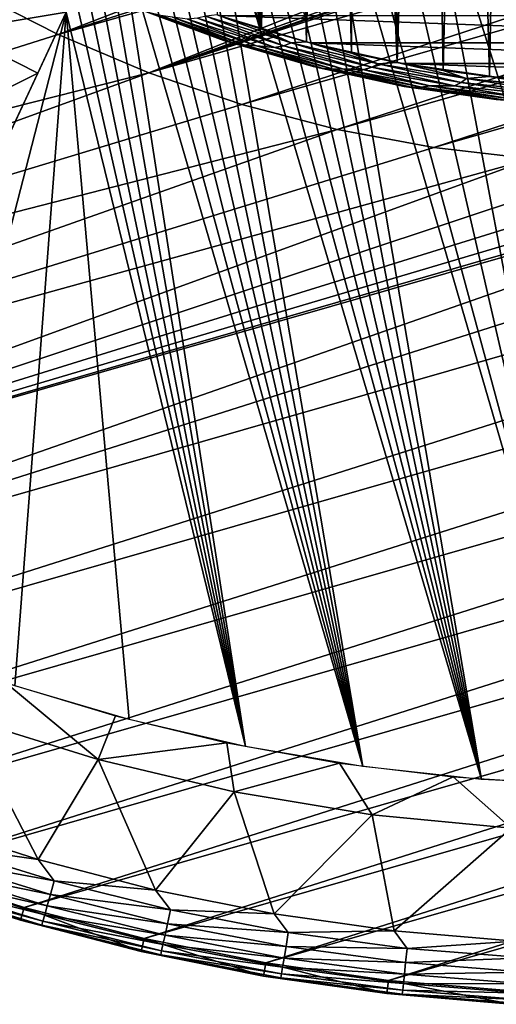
# Model space of a CAD drawing. Header units: millimetres. Extents: x -50 to 50, y -50 to 50.
# Tile 16 of 77: x -13.9 to -3.2, y -49.9 to -27.8. Entities that reach past the tile are written whole.
import ezdxf

# ---------------------------------------------------------------- set-up
doc = ezdxf.new("R2010")
doc.units = ezdxf.units.MM
doc.header["$LTSCALE"] = 65.185185
for name, color, linetype in [('1', 7, 'CONTINUOUS'), ('2', 7, 'CONTINUOUS'), ('27', 7, 'CONTINUOUS'), ('37', 7, 'CONTINUOUS'), ('39', 7, 'CONTINUOUS'), ('40', 7, 'CONTINUOUS'), ('42', 7, 'CONTINUOUS'), ('44', 7, 'CONTINUOUS'), ('46', 7, 'CONTINUOUS'), ('47', 7, 'CONTINUOUS'), ('63', 7, 'CONTINUOUS'), ('68', 7, 'CONTINUOUS')]:
    doc.layers.add(name, color=color, linetype=linetype)

msp = doc.modelspace()

# ---------------------------------------------------------------- linework, layer by layer
at = {"layer": '1', "color": 7, "linetype": 'CONTINUOUS'}
for points in [[(7.398, -28.299), (-9.444, -27.683), (9.444, -27.683), (7.398, -28.299)], [(-7.398, -28.299), (-9.444, -27.683), (7.398, -28.299), (-7.398, -28.299)], [(5.313, -28.763), (-7.398, -28.299), (7.398, -28.299), (5.313, -28.763)], [(-5.313, -28.763), (-7.398, -28.299), (5.313, -28.763), (-5.313, -28.763)], [(3.199, -29.075), (-5.313, -28.763), (5.313, -28.763), (3.199, -29.075)], [(-3.199, -29.075), (-5.313, -28.763), (3.199, -29.075), (-3.199, -29.075)]]:
    msp.add_3dface(points, dxfattribs=at)
at = {"layer": '2', "color": 7, "linetype": 'CONTINUOUS'}
for points in [[(-8.483, -27.993, 4.3), (-8.774, -2.003, 4.3), (-8.849, -23.178, 4.3), (-8.483, -27.993, 4.3)], [(-8.495, -2.972, 4.3), (-8.774, -2.003, 4.3), (-8.483, -27.993, 4.3), (-8.495, -2.972, 4.3)], [(-8.109, -3.905, 4.3), (-8.495, -2.972, 4.3), (-8.483, -27.993, 4.3), (-8.109, -3.905, 4.3)], [(-7.474, -28.279, 4.3), (-8.109, -3.905, 4.3), (-8.483, -27.993, 4.3), (-7.474, -28.279, 4.3)], [(-7.621, -4.788, 4.3), (-8.109, -3.905, 4.3), (-7.474, -28.279, 4.3), (-7.621, -4.788, 4.3)], [(-7.036, -5.611, 4.3), (-7.621, -4.788, 4.3), (-7.474, -28.279, 4.3), (-7.036, -5.611, 4.3)], [(-6.456, -28.529, 4.3), (-7.036, -5.611, 4.3), (-7.474, -28.279, 4.3), (-6.456, -28.529, 4.3)], [(-6.364, -6.364, 4.3), (-7.036, -5.611, 4.3), (-6.456, -28.529, 4.3), (-6.364, -6.364, 4.3)], [(-5.429, -28.742, 4.3), (-6.364, -6.364, 4.3), (-6.456, -28.529, 4.3), (-5.429, -28.742, 4.3)], [(-5.611, -7.036, 4.3), (-6.364, -6.364, 4.3), (-5.429, -28.742, 4.3), (-5.611, -7.036, 4.3)], [(-4.788, -7.621, 4.3), (-5.611, -7.036, 4.3), (-5.429, -28.742, 4.3), (-4.788, -7.621, 4.3)], [(-4.396, -28.918, 4.3), (-4.788, -7.621, 4.3), (-5.429, -28.742, 4.3), (-4.396, -28.918, 4.3)], [(-3.905, -8.109, 4.3), (-4.788, -7.621, 4.3), (-4.396, -28.918, 4.3), (-3.905, -8.109, 4.3)], [(-3.357, -29.057, 4.3), (-3.905, -8.109, 4.3), (-4.396, -28.918, 4.3), (-3.357, -29.057, 4.3)], [(-2.972, -8.495, 4.3), (-3.905, -8.109, 4.3), (-3.357, -29.057, 4.3), (-2.972, -8.495, 4.3)], [(-2.313, -29.158, 4.3), (-2.972, -8.495, 4.3), (-3.357, -29.057, 4.3), (-2.313, -29.158, 4.3)], [(-8.885, -23.714, 4.3), (-8.483, -27.993, 4.3), (-8.849, -23.178, 4.3), (-8.885, -23.714, 4.3)], [(-8.993, -24.241, 4.3), (-8.483, -27.993, 4.3), (-8.885, -23.714, 4.3), (-8.993, -24.241, 4.3)], [(-9.17, -24.748, 4.3), (-8.483, -27.993, 4.3), (-8.993, -24.241, 4.3), (-9.17, -24.748, 4.3)], [(-9.414, -25.227, 4.3), (-8.483, -27.993, 4.3), (-9.17, -24.748, 4.3), (-9.414, -25.227, 4.3)], [(-9.48, -27.671, 4.3), (-8.483, -27.993, 4.3), (-9.414, -25.227, 4.3), (-9.48, -27.671, 4.3)]]:
    msp.add_3dface(points, dxfattribs=at)
at = {"layer": '27', "color": 7, "linetype": 'CONTINUOUS'}
for points in [[(-9.331, -28.249, 3.8), (-11.023, -27.619, 3.911), (-11.294, -27.523, 3.8), (-9.331, -28.249, 3.8)], [(-9.082, -28.317, 3.911), (-10.75, -27.687, 4.017), (-11.023, -27.619, 3.911), (-9.082, -28.317, 3.911)], [(-9.082, -28.317, 3.911), (-11.023, -27.619, 3.911), (-9.331, -28.249, 3.8), (-9.082, -28.317, 3.911)], [(-8.833, -28.356, 4.017), (-10.75, -27.687, 4.017), (-9.082, -28.317, 3.911), (-8.833, -28.356, 4.017)], [(-8.833, -28.356, 4.017), (-10.487, -27.724, 4.112), (-10.75, -27.687, 4.017), (-8.833, -28.356, 4.017)], [(-8.594, -28.368, 4.112), (-10.146, -27.766, 4.191), (-10.487, -27.724, 4.112), (-8.594, -28.368, 4.112)], [(-8.594, -28.368, 4.112), (-10.487, -27.724, 4.112), (-8.833, -28.356, 4.017), (-8.594, -28.368, 4.112)], [(-8.181, -28.407, 4.191), (-9.926, -27.744, 4.251), (-10.146, -27.766, 4.191), (-8.181, -28.407, 4.191)], [(-8.181, -28.407, 4.191), (-10.146, -27.766, 4.191), (-8.594, -28.368, 4.112), (-8.181, -28.407, 4.191)], [(-7.984, -28.364, 4.251), (-9.735, -27.7, 4.288), (-9.926, -27.744, 4.251), (-7.984, -28.364, 4.251)], [(-7.984, -28.364, 4.251), (-9.926, -27.744, 4.251), (-8.181, -28.407, 4.191), (-7.984, -28.364, 4.251)], [(-7.814, -28.302, 4.288), (-9.48, -27.671, 4.3), (-9.735, -27.7, 4.288), (-7.814, -28.302, 4.288)], [(-7.814, -28.302, 4.288), (-9.735, -27.7, 4.288), (-7.984, -28.364, 4.251), (-7.814, -28.302, 4.288)], [(-8.483, -27.993, 4.3), (-9.48, -27.671, 4.3), (-7.814, -28.302, 4.288), (-8.483, -27.993, 4.3)], [(-7.474, -28.279, 4.3), (-8.483, -27.993, 4.3), (-7.814, -28.302, 4.288), (-7.474, -28.279, 4.3)], [(-7.321, -28.835, 3.8), (-9.082, -28.317, 3.911), (-9.331, -28.249, 3.8), (-7.321, -28.835, 3.8)], [(-7.097, -28.878, 3.911), (-8.833, -28.356, 4.017), (-9.082, -28.317, 3.911), (-7.097, -28.878, 3.911)], [(-7.097, -28.878, 3.911), (-9.082, -28.317, 3.911), (-7.321, -28.835, 3.8), (-7.097, -28.878, 3.911)], [(-6.004, -28.848, 4.251), (-7.814, -28.302, 4.288), (-7.984, -28.364, 4.251), (-6.004, -28.848, 4.251)], [(-5.856, -28.771, 4.288), (-7.474, -28.279, 4.3), (-7.814, -28.302, 4.288), (-5.856, -28.771, 4.288)], [(-5.856, -28.771, 4.288), (-7.814, -28.302, 4.288), (-6.004, -28.848, 4.251), (-5.856, -28.771, 4.288)], [(-6.456, -28.529, 4.3), (-7.474, -28.279, 4.3), (-5.856, -28.771, 4.288), (-6.456, -28.529, 4.3)], [(-6.875, -28.894, 4.017), (-8.833, -28.356, 4.017), (-7.097, -28.878, 3.911), (-6.875, -28.894, 4.017)], [(-6.875, -28.894, 4.017), (-8.594, -28.368, 4.112), (-8.833, -28.356, 4.017), (-6.875, -28.894, 4.017)], [(-6.662, -28.882, 4.112), (-8.181, -28.407, 4.191), (-8.594, -28.368, 4.112), (-6.662, -28.882, 4.112)], [(-6.662, -28.882, 4.112), (-8.594, -28.368, 4.112), (-6.875, -28.894, 4.017), (-6.662, -28.882, 4.112)], [(-6.175, -28.909, 4.191), (-7.984, -28.364, 4.251), (-8.181, -28.407, 4.191), (-6.175, -28.909, 4.191)], [(-6.175, -28.909, 4.191), (-8.181, -28.407, 4.191), (-6.662, -28.882, 4.112), (-6.175, -28.909, 4.191)], [(-6.004, -28.848, 4.251), (-7.984, -28.364, 4.251), (-6.175, -28.909, 4.191), (-6.004, -28.848, 4.251)], [(-5.429, -28.742, 4.3), (-6.456, -28.529, 4.3), (-5.856, -28.771, 4.288), (-5.429, -28.742, 4.3)], [(-3.994, -29.195, 4.251), (-5.856, -28.771, 4.288), (-6.004, -28.848, 4.251), (-3.994, -29.195, 4.251)], [(-3.871, -29.104, 4.288), (-5.429, -28.742, 4.3), (-5.856, -28.771, 4.288), (-3.871, -29.104, 4.288)], [(-3.871, -29.104, 4.288), (-5.856, -28.771, 4.288), (-3.994, -29.195, 4.251), (-3.871, -29.104, 4.288)], [(-4.396, -28.918, 4.3), (-5.429, -28.742, 4.3), (-3.871, -29.104, 4.288), (-4.396, -28.918, 4.3)], [(-5.275, -29.279, 3.8), (-7.097, -28.878, 3.911), (-7.321, -28.835, 3.8), (-5.275, -29.279, 3.8)], [(-5.079, -29.301, 3.911), (-6.875, -28.894, 4.017), (-7.097, -28.878, 3.911), (-5.079, -29.301, 3.911)], [(-5.079, -29.301, 3.911), (-7.097, -28.878, 3.911), (-5.275, -29.279, 3.8), (-5.079, -29.301, 3.911)], [(-4.885, -29.296, 4.017), (-6.662, -28.882, 4.112), (-6.875, -28.894, 4.017), (-4.885, -29.296, 4.017)], [(-4.885, -29.296, 4.017), (-6.875, -28.894, 4.017), (-5.079, -29.301, 3.911), (-4.885, -29.296, 4.017)], [(-4.7, -29.266, 4.112), (-6.662, -28.882, 4.112), (-4.885, -29.296, 4.017), (-4.7, -29.266, 4.112)], [(-4.7, -29.266, 4.112), (-6.175, -28.909, 4.191), (-6.662, -28.882, 4.112), (-4.7, -29.266, 4.112)], [(-4.139, -29.27, 4.191), (-6.004, -28.848, 4.251), (-6.175, -28.909, 4.191), (-4.139, -29.27, 4.191)], [(-4.139, -29.27, 4.191), (-6.175, -28.909, 4.191), (-4.7, -29.266, 4.112), (-4.139, -29.27, 4.191)], [(-3.994, -29.195, 4.251), (-6.004, -28.848, 4.251), (-4.139, -29.27, 4.191), (-3.994, -29.195, 4.251)], [(-3.357, -29.057, 4.3), (-4.396, -28.918, 4.3), (-3.871, -29.104, 4.288), (-3.357, -29.057, 4.3)], [(-2.083, -29.488, 4.191), (-3.994, -29.195, 4.251), (-4.139, -29.27, 4.191), (-2.083, -29.488, 4.191)], [(-1.966, -29.401, 4.251), (-3.871, -29.104, 4.288), (-3.994, -29.195, 4.251), (-1.966, -29.401, 4.251)], [(-1.966, -29.401, 4.251), (-3.994, -29.195, 4.251), (-2.083, -29.488, 4.191), (-1.966, -29.401, 4.251)], [(-1.867, -29.301, 4.288), (-3.357, -29.057, 4.3), (-3.871, -29.104, 4.288), (-1.867, -29.301, 4.288)], [(-1.867, -29.301, 4.288), (-3.871, -29.104, 4.288), (-1.966, -29.401, 4.251), (-1.867, -29.301, 4.288)], [(-2.313, -29.158, 4.3), (-3.357, -29.057, 4.3), (-1.867, -29.301, 4.288), (-2.313, -29.158, 4.3)], [(-3.203, -29.577, 3.8), (-5.079, -29.301, 3.911), (-5.275, -29.279, 3.8), (-3.203, -29.577, 3.8)], [(-3.036, -29.582, 3.911), (-4.885, -29.296, 4.017), (-5.079, -29.301, 3.911), (-3.036, -29.582, 3.911)], [(-3.036, -29.582, 3.911), (-5.079, -29.301, 3.911), (-3.203, -29.577, 3.8), (-3.036, -29.582, 3.911)], [(-2.872, -29.561, 4.017), (-4.7, -29.266, 4.112), (-4.885, -29.296, 4.017), (-2.872, -29.561, 4.017)], [(-2.872, -29.561, 4.017), (-4.885, -29.296, 4.017), (-3.036, -29.582, 3.911), (-2.872, -29.561, 4.017)], [(-2.717, -29.516, 4.112), (-4.7, -29.266, 4.112), (-2.872, -29.561, 4.017), (-2.717, -29.516, 4.112)], [(-2.717, -29.516, 4.112), (-4.139, -29.27, 4.191), (-4.7, -29.266, 4.112), (-2.717, -29.516, 4.112)], [(-2.083, -29.488, 4.191), (-4.139, -29.27, 4.191), (-2.717, -29.516, 4.112), (-2.083, -29.488, 4.191)], [(-1.115, -29.729, 3.8), (-3.036, -29.582, 3.911), (-3.203, -29.577, 3.8), (-1.115, -29.729, 3.8)]]:
    msp.add_3dface(points, dxfattribs=at)
at = {"layer": '37', "color": 7, "linetype": 'CONTINUOUS'}
for points in [[(-13.819, -25.451, -11.747), (-15.395, -28.032, -10.409), (-15.472, -24.482, -11.747), (-13.819, -25.451, -11.747)], [(-12.879, -27.61, -11.1), (-15.395, -28.032, -10.409), (-13.819, -25.451, -11.747), (-12.879, -27.61, -11.1)], [(-13.519, -28.983, -10.409), (-15.395, -28.032, -10.409), (-12.879, -27.61, -11.1), (-13.519, -28.983, -10.409)], [(-13.519, -28.983, -10.409), (-16.819, -30.626, -8.941), (-15.395, -28.032, -10.409), (-13.519, -28.983, -10.409)], [(-14.169, -30.377, -9.666), (-16.819, -30.626, -8.941), (-13.519, -28.983, -10.409), (-14.169, -30.377, -9.666)], [(-15.16, -43.481, -1.815), (-14.237, -42.687, -2.612), (-12.157, -44.414, -1.815), (-15.16, -43.481, -1.815)], [(-14.237, -42.687, -2.612), (-11.771, -43.431, -2.612), (-12.157, -44.414, -1.815), (-14.237, -42.687, -2.612)], [(-16.105, -45.831, 0.23), (-15.16, -43.481, -1.815), (-13.509, -46.662, 0.23), (-16.105, -45.831, 0.23)], [(-15.16, -43.481, -1.815), (-12.157, -44.414, -1.815), (-13.509, -46.662, 0.23), (-15.16, -43.481, -1.815)], [(-11.771, -43.431, -2.612), (-9.266, -44.034, -2.612), (-12.157, -44.414, -1.815), (-11.771, -43.431, -2.612)], [(-12.157, -44.414, -1.815), (-9.266, -44.034, -2.612), (-9.098, -45.14, -1.815), (-12.157, -44.414, -1.815)], [(-9.266, -44.034, -2.612), (-6.732, -44.491, -2.612), (-9.098, -45.14, -1.815), (-9.266, -44.034, -2.612)], [(-13.509, -46.662, 0.23), (-12.157, -44.414, -1.815), (-10.872, -47.346, 0.23), (-13.509, -46.662, 0.23)], [(-12.157, -44.414, -1.815), (-9.098, -45.14, -1.815), (-10.872, -47.346, 0.23), (-12.157, -44.414, -1.815)], [(-9.098, -45.14, -1.815), (-6.732, -44.491, -2.612), (-5.996, -45.655, -1.815), (-9.098, -45.14, -1.815)], [(-6.732, -44.491, -2.612), (-4.175, -44.804, -2.612), (-5.996, -45.655, -1.815), (-6.732, -44.491, -2.612)], [(-5.996, -45.655, -1.815), (-4.175, -44.804, -2.612), (-2.866, -45.958, -1.815), (-5.996, -45.655, -1.815)], [(-4.175, -44.804, -2.612), (-1.604, -44.969, -2.612), (-2.866, -45.958, -1.815), (-4.175, -44.804, -2.612)], [(-10.872, -47.346, 0.23), (-9.098, -45.14, -1.815), (-8.2, -47.881, 0.23), (-10.872, -47.346, 0.23)], [(-9.098, -45.14, -1.815), (-5.996, -45.655, -1.815), (-8.2, -47.881, 0.23), (-9.098, -45.14, -1.815)], [(-8.2, -47.881, 0.23), (-5.996, -45.655, -1.815), (-5.502, -48.265, 0.23), (-8.2, -47.881, 0.23)], [(-5.996, -45.655, -1.815), (-2.866, -45.958, -1.815), (-5.502, -48.265, 0.23), (-5.996, -45.655, -1.815)], [(-5.502, -48.265, 0.23), (-2.866, -45.958, -1.815), (-2.787, -48.498, 0.23), (-5.502, -48.265, 0.23)]]:
    msp.add_3dface(points, dxfattribs=at)
at = {"layer": '39', "color": 7, "linetype": 'CONTINUOUS'}
for points in [[(44.749, -21.617, 4.5), (45.89, -19.074, 4.5), (-26.497, -42.047, 4.5), (44.749, -21.617, 4.5)], [(-26.497, -42.047, 4.5), (45.89, -19.074, 4.5), (8.542, -29.797, 4.5), (-26.497, -42.047, 4.5)], [(-24.098, -43.466, 4.5), (44.749, -21.617, 4.5), (-26.497, -42.047, 4.5), (-24.098, -43.466, 4.5)], [(43.466, -24.092, 4.5), (44.749, -21.617, 4.5), (-24.098, -43.466, 4.5), (43.466, -24.092, 4.5)], [(-21.622, -44.749, 4.5), (43.466, -24.092, 4.5), (-24.098, -43.466, 4.5), (-21.622, -44.749, 4.5)], [(42.047, -26.492, 4.5), (43.466, -24.092, 4.5), (-21.622, -44.749, 4.5), (42.047, -26.492, 4.5)], [(-19.079, -45.891, 4.5), (42.047, -26.492, 4.5), (-21.622, -44.749, 4.5), (-19.079, -45.891, 4.5)], [(40.495, -28.808, 4.5), (42.047, -26.492, 4.5), (-19.079, -45.891, 4.5), (40.495, -28.808, 4.5)], [(-15.032, -27.111, 4.5), (-35.19, -35.097, 4.5), (-13.059, -28.114, 4.5), (-15.032, -27.111, 4.5)], [(-13.059, -28.114, 4.5), (-35.19, -35.097, 4.5), (-11.02, -28.974, 4.5), (-13.059, -28.114, 4.5)], [(-35.19, -35.097, 4.5), (-33.166, -37.015, 4.5), (-11.02, -28.974, 4.5), (-35.19, -35.097, 4.5)], [(-11.02, -28.974, 4.5), (-33.166, -37.015, 4.5), (-8.925, -29.686, 4.5), (-11.02, -28.974, 4.5)], [(-16.476, -46.888, 4.5), (40.495, -28.808, 4.5), (-19.079, -45.891, 4.5), (-16.476, -46.888, 4.5)], [(38.816, -31.033, 4.5), (40.495, -28.808, 4.5), (-16.476, -46.888, 4.5), (38.816, -31.033, 4.5)], [(-8.925, -29.686, 4.5), (-33.166, -37.015, 4.5), (-6.784, -30.247, 4.5), (-8.925, -29.686, 4.5)], [(-28.813, -40.495, 4.5), (-26.497, -42.047, 4.5), (8.542, -29.797, 4.5), (-28.813, -40.495, 4.5)], [(6.395, -30.33, 4.5), (-28.813, -40.495, 4.5), (8.542, -29.797, 4.5), (6.395, -30.33, 4.5)], [(-33.166, -37.015, 4.5), (-31.038, -38.816, 4.5), (-6.784, -30.247, 4.5), (-33.166, -37.015, 4.5)], [(-6.784, -30.247, 4.5), (-31.038, -38.816, 4.5), (-4.609, -30.653, 4.5), (-6.784, -30.247, 4.5)], [(4.214, -30.709, 4.5), (-28.813, -40.495, 4.5), (6.395, -30.33, 4.5), (4.214, -30.709, 4.5)], [(-4.609, -30.653, 4.5), (-31.038, -38.816, 4.5), (-2.41, -30.904, 4.5), (-4.609, -30.653, 4.5)], [(2.013, -30.932, 4.5), (-28.813, -40.495, 4.5), (4.214, -30.709, 4.5), (2.013, -30.932, 4.5)], [(-31.038, -38.816, 4.5), (-28.813, -40.495, 4.5), (-2.41, -30.904, 4.5), (-31.038, -38.816, 4.5)], [(-2.41, -30.904, 4.5), (-28.813, -40.495, 4.5), (-0.199, -30.997, 4.5), (-2.41, -30.904, 4.5)], [(-0.199, -30.997, 4.5), (-28.813, -40.495, 4.5), (2.013, -30.932, 4.5), (-0.199, -30.997, 4.5)], [(-13.821, -47.738, 4.5), (38.816, -31.033, 4.5), (-16.476, -46.888, 4.5), (-13.821, -47.738, 4.5)], [(37.015, -33.161, 4.5), (38.816, -31.033, 4.5), (-13.821, -47.738, 4.5), (37.015, -33.161, 4.5)], [(-11.122, -48.438, 4.5), (37.015, -33.161, 4.5), (-13.821, -47.738, 4.5), (-11.122, -48.438, 4.5)], [(35.097, -35.184, 4.5), (37.015, -33.161, 4.5), (-11.122, -48.438, 4.5), (35.097, -35.184, 4.5)], [(-8.389, -48.985, 4.5), (35.097, -35.184, 4.5), (-11.122, -48.438, 4.5), (-8.389, -48.985, 4.5)], [(33.069, -37.097, 4.5), (35.097, -35.184, 4.5), (-8.389, -48.985, 4.5), (33.069, -37.097, 4.5)], [(-5.629, -49.378, 4.5), (33.069, -37.097, 4.5), (-8.389, -48.985, 4.5), (-5.629, -49.378, 4.5)], [(30.936, -38.893, 4.5), (33.069, -37.097, 4.5), (-5.629, -49.378, 4.5), (30.936, -38.893, 4.5)], [(-2.851, -49.616, 4.5), (30.936, -38.893, 4.5), (-5.629, -49.378, 4.5), (-2.851, -49.616, 4.5)]]:
    msp.add_3dface(points, dxfattribs=at)
at = {"layer": '40', "color": 7, "linetype": 'CONTINUOUS'}
for points in [[(-13.904, -48.026, 3.33), (-16.575, -47.171, 4.2), (-16.575, -47.171, 3.33), (-13.904, -48.026, 3.33)], [(-13.904, -48.026, 4.2), (-16.575, -47.171, 4.2), (-13.904, -48.026, 3.33), (-13.904, -48.026, 4.2)], [(-11.189, -48.73, 3.33), (-13.904, -48.026, 4.2), (-13.904, -48.026, 3.33), (-11.189, -48.73, 3.33)], [(-11.189, -48.73, 4.2), (-13.904, -48.026, 4.2), (-11.189, -48.73, 3.33), (-11.189, -48.73, 4.2)], [(-8.439, -49.281, 3.33), (-11.189, -48.73, 4.2), (-11.189, -48.73, 3.33), (-8.439, -49.281, 3.33)], [(-8.439, -49.281, 4.2), (-11.189, -48.73, 4.2), (-8.439, -49.281, 3.33), (-8.439, -49.281, 4.2)], [(-5.663, -49.676, 3.33), (-8.439, -49.281, 4.2), (-8.439, -49.281, 3.33), (-5.663, -49.676, 3.33)], [(-5.663, -49.676, 4.2), (-8.439, -49.281, 4.2), (-5.663, -49.676, 3.33), (-5.663, -49.676, 4.2)], [(-2.868, -49.915, 3.33), (-5.663, -49.676, 4.2), (-5.663, -49.676, 3.33), (-2.868, -49.915, 3.33)], [(-2.868, -49.915, 4.2), (-5.663, -49.676, 4.2), (-2.868, -49.915, 3.33), (-2.868, -49.915, 4.2)]]:
    msp.add_3dface(points, dxfattribs=at)
at = {"layer": '42', "color": 7, "linetype": 'CONTINUOUS'}
for points in [[(-16.105, -45.831, 0.23), (-13.509, -46.662, 0.23), (-15.724, -46.345, 0.576), (-16.105, -45.831, 0.23)], [(-15.724, -46.345, 0.576), (-13.147, -47.141, 0.576), (-15.825, -46.645, 0.967), (-15.724, -46.345, 0.576)], [(-15.724, -46.345, 0.576), (-13.509, -46.662, 0.23), (-13.147, -47.141, 0.576), (-15.724, -46.345, 0.576)], [(-15.825, -46.645, 0.967), (-13.232, -47.446, 0.967), (-15.911, -46.897, 1.395), (-15.825, -46.645, 0.967)], [(-15.825, -46.645, 0.967), (-13.147, -47.141, 0.576), (-13.232, -47.446, 0.967), (-15.825, -46.645, 0.967)], [(-13.509, -46.662, 0.23), (-10.872, -47.346, 0.23), (-13.147, -47.141, 0.576), (-13.509, -46.662, 0.23)], [(-15.911, -46.897, 1.395), (-13.303, -47.702, 1.395), (-15.978, -47.095, 1.852), (-15.911, -46.897, 1.395)], [(-15.911, -46.897, 1.395), (-13.232, -47.446, 0.967), (-13.303, -47.702, 1.395), (-15.911, -46.897, 1.395)], [(-15.978, -47.095, 1.852), (-13.359, -47.904, 1.852), (-16.027, -47.238, 2.332), (-15.978, -47.095, 1.852)], [(-15.978, -47.095, 1.852), (-13.303, -47.702, 1.395), (-13.359, -47.904, 1.852), (-15.978, -47.095, 1.852)], [(-13.147, -47.141, 0.576), (-10.53, -47.793, 0.576), (-13.232, -47.446, 0.967), (-13.147, -47.141, 0.576)], [(-13.147, -47.141, 0.576), (-10.872, -47.346, 0.23), (-10.53, -47.793, 0.576), (-13.147, -47.141, 0.576)], [(-13.904, -48.026, 3.33), (-16.575, -47.171, 3.33), (-16.055, -47.323, 2.828), (-13.904, -48.026, 3.33)], [(-16.027, -47.238, 2.332), (-13.4, -48.049, 2.332), (-16.055, -47.323, 2.828), (-16.027, -47.238, 2.332)], [(-16.055, -47.323, 2.828), (-13.4, -48.049, 2.332), (-13.424, -48.135, 2.828), (-16.055, -47.323, 2.828)], [(-13.904, -48.026, 3.33), (-16.055, -47.323, 2.828), (-13.424, -48.135, 2.828), (-13.904, -48.026, 3.33)], [(-16.027, -47.238, 2.332), (-13.359, -47.904, 1.852), (-13.4, -48.049, 2.332), (-16.027, -47.238, 2.332)], [(-10.872, -47.346, 0.23), (-8.2, -47.881, 0.23), (-10.53, -47.793, 0.576), (-10.872, -47.346, 0.23)], [(-13.232, -47.446, 0.967), (-10.598, -48.103, 0.967), (-13.303, -47.702, 1.395), (-13.232, -47.446, 0.967)], [(-13.232, -47.446, 0.967), (-10.53, -47.793, 0.576), (-10.598, -48.103, 0.967), (-13.232, -47.446, 0.967)], [(-13.303, -47.702, 1.395), (-10.655, -48.362, 1.395), (-13.359, -47.904, 1.852), (-13.303, -47.702, 1.395)], [(-13.303, -47.702, 1.395), (-10.598, -48.103, 0.967), (-10.655, -48.362, 1.395), (-13.303, -47.702, 1.395)], [(-10.53, -47.793, 0.576), (-7.881, -48.301, 0.576), (-10.598, -48.103, 0.967), (-10.53, -47.793, 0.576)], [(-10.53, -47.793, 0.576), (-8.2, -47.881, 0.23), (-7.881, -48.301, 0.576), (-10.53, -47.793, 0.576)], [(-11.189, -48.73, 3.33), (-13.904, -48.026, 3.33), (-13.424, -48.135, 2.828), (-11.189, -48.73, 3.33)], [(-13.359, -47.904, 1.852), (-10.7, -48.567, 1.852), (-13.4, -48.049, 2.332), (-13.359, -47.904, 1.852)], [(-13.359, -47.904, 1.852), (-10.655, -48.362, 1.395), (-10.7, -48.567, 1.852), (-13.359, -47.904, 1.852)], [(-8.2, -47.881, 0.23), (-5.502, -48.265, 0.23), (-7.881, -48.301, 0.576), (-8.2, -47.881, 0.23)], [(-13.4, -48.049, 2.332), (-10.732, -48.714, 2.332), (-13.424, -48.135, 2.828), (-13.4, -48.049, 2.332)], [(-13.424, -48.135, 2.828), (-10.732, -48.714, 2.332), (-10.752, -48.801, 2.828), (-13.424, -48.135, 2.828)], [(-11.189, -48.73, 3.33), (-13.424, -48.135, 2.828), (-10.752, -48.801, 2.828), (-11.189, -48.73, 3.33)], [(-13.4, -48.049, 2.332), (-10.7, -48.567, 1.852), (-10.732, -48.714, 2.332), (-13.4, -48.049, 2.332)], [(-10.598, -48.103, 0.967), (-7.932, -48.614, 0.967), (-10.655, -48.362, 1.395), (-10.598, -48.103, 0.967)], [(-10.598, -48.103, 0.967), (-7.881, -48.301, 0.576), (-7.932, -48.614, 0.967), (-10.598, -48.103, 0.967)], [(-10.655, -48.362, 1.395), (-7.974, -48.876, 1.395), (-10.7, -48.567, 1.852), (-10.655, -48.362, 1.395)], [(-10.655, -48.362, 1.395), (-7.932, -48.614, 0.967), (-7.974, -48.876, 1.395), (-10.655, -48.362, 1.395)], [(-7.881, -48.301, 0.576), (-5.208, -48.661, 0.576), (-7.932, -48.614, 0.967), (-7.881, -48.301, 0.576)], [(-7.881, -48.301, 0.576), (-5.502, -48.265, 0.23), (-5.208, -48.661, 0.576), (-7.881, -48.301, 0.576)], [(-5.502, -48.265, 0.23), (-2.787, -48.498, 0.23), (-5.208, -48.661, 0.576), (-5.502, -48.265, 0.23)], [(-10.7, -48.567, 1.852), (-8.008, -49.083, 1.852), (-10.732, -48.714, 2.332), (-10.7, -48.567, 1.852)], [(-10.7, -48.567, 1.852), (-7.974, -48.876, 1.395), (-8.008, -49.083, 1.852), (-10.7, -48.567, 1.852)], [(-7.932, -48.614, 0.967), (-5.241, -48.976, 0.967), (-7.974, -48.876, 1.395), (-7.932, -48.614, 0.967)], [(-7.932, -48.614, 0.967), (-5.208, -48.661, 0.576), (-5.241, -48.976, 0.967), (-7.932, -48.614, 0.967)], [(-5.208, -48.661, 0.576), (-2.519, -48.874, 0.576), (-5.241, -48.976, 0.967), (-5.208, -48.661, 0.576)], [(-5.208, -48.661, 0.576), (-2.787, -48.498, 0.23), (-2.519, -48.874, 0.576), (-5.208, -48.661, 0.576)], [(-8.439, -49.281, 3.33), (-11.189, -48.73, 3.33), (-10.752, -48.801, 2.828), (-8.439, -49.281, 3.33)], [(-10.732, -48.714, 2.332), (-8.032, -49.231, 2.332), (-10.752, -48.801, 2.828), (-10.732, -48.714, 2.332)], [(-10.752, -48.801, 2.828), (-8.032, -49.231, 2.332), (-8.047, -49.319, 2.828), (-10.752, -48.801, 2.828)], [(-8.439, -49.281, 3.33), (-10.752, -48.801, 2.828), (-8.047, -49.319, 2.828), (-8.439, -49.281, 3.33)], [(-10.732, -48.714, 2.332), (-8.008, -49.083, 1.852), (-8.032, -49.231, 2.332), (-10.732, -48.714, 2.332)], [(-7.974, -48.876, 1.395), (-5.27, -49.24, 1.395), (-8.008, -49.083, 1.852), (-7.974, -48.876, 1.395)], [(-7.974, -48.876, 1.395), (-5.241, -48.976, 0.967), (-5.27, -49.24, 1.395), (-7.974, -48.876, 1.395)], [(-5.241, -48.976, 0.967), (-2.519, -48.874, 0.576), (-2.535, -49.191, 0.967), (-5.241, -48.976, 0.967)], [(-8.008, -49.083, 1.852), (-5.292, -49.449, 1.852), (-8.032, -49.231, 2.332), (-8.008, -49.083, 1.852)], [(-8.008, -49.083, 1.852), (-5.27, -49.24, 1.395), (-5.292, -49.449, 1.852), (-8.008, -49.083, 1.852)], [(-5.241, -48.976, 0.967), (-2.535, -49.191, 0.967), (-5.27, -49.24, 1.395), (-5.241, -48.976, 0.967)], [(-5.663, -49.676, 3.33), (-8.439, -49.281, 3.33), (-8.047, -49.319, 2.828), (-5.663, -49.676, 3.33)], [(-8.032, -49.231, 2.332), (-5.308, -49.599, 2.332), (-8.047, -49.319, 2.828), (-8.032, -49.231, 2.332)], [(-8.047, -49.319, 2.828), (-5.308, -49.599, 2.332), (-5.318, -49.688, 2.828), (-8.047, -49.319, 2.828)], [(-5.663, -49.676, 3.33), (-8.047, -49.319, 2.828), (-5.318, -49.688, 2.828), (-5.663, -49.676, 3.33)], [(-8.032, -49.231, 2.332), (-5.292, -49.449, 1.852), (-5.308, -49.599, 2.332), (-8.032, -49.231, 2.332)], [(-5.27, -49.24, 1.395), (-2.549, -49.456, 1.395), (-5.292, -49.449, 1.852), (-5.27, -49.24, 1.395)], [(-5.27, -49.24, 1.395), (-2.535, -49.191, 0.967), (-2.549, -49.456, 1.395), (-5.27, -49.24, 1.395)], [(-5.292, -49.449, 1.852), (-2.56, -49.665, 1.852), (-5.308, -49.599, 2.332), (-5.292, -49.449, 1.852)], [(-5.292, -49.449, 1.852), (-2.549, -49.456, 1.395), (-2.56, -49.665, 1.852), (-5.292, -49.449, 1.852)], [(-2.868, -49.915, 3.33), (-5.663, -49.676, 3.33), (-5.318, -49.688, 2.828), (-2.868, -49.915, 3.33)], [(-5.308, -49.599, 2.332), (-2.568, -49.816, 2.332), (-5.318, -49.688, 2.828), (-5.308, -49.599, 2.332)], [(-5.318, -49.688, 2.828), (-2.568, -49.816, 2.332), (-2.572, -49.905, 2.828), (-5.318, -49.688, 2.828)], [(-2.868, -49.915, 3.33), (-5.318, -49.688, 2.828), (-2.572, -49.905, 2.828), (-2.868, -49.915, 3.33)], [(-5.308, -49.599, 2.332), (-2.56, -49.665, 1.852), (-2.568, -49.816, 2.332), (-5.308, -49.599, 2.332)]]:
    msp.add_3dface(points, dxfattribs=at)
at = {"layer": '44', "color": 7, "linetype": 'CONTINUOUS'}
for points in [[(-16.476, -46.888, 4.5), (-16.575, -47.171, 4.2), (-13.904, -48.026, 4.2), (-16.476, -46.888, 4.5)], [(-13.821, -47.738, 4.5), (-16.476, -46.888, 4.5), (-13.904, -48.026, 4.2), (-13.821, -47.738, 4.5)], [(-13.821, -47.738, 4.5), (-13.904, -48.026, 4.2), (-11.189, -48.73, 4.2), (-13.821, -47.738, 4.5)], [(-11.122, -48.438, 4.5), (-13.821, -47.738, 4.5), (-11.189, -48.73, 4.2), (-11.122, -48.438, 4.5)], [(-11.122, -48.438, 4.5), (-11.189, -48.73, 4.2), (-8.439, -49.281, 4.2), (-11.122, -48.438, 4.5)], [(-8.389, -48.985, 4.5), (-11.122, -48.438, 4.5), (-8.439, -49.281, 4.2), (-8.389, -48.985, 4.5)], [(-8.389, -48.985, 4.5), (-8.439, -49.281, 4.2), (-5.663, -49.676, 4.2), (-8.389, -48.985, 4.5)], [(-5.629, -49.378, 4.5), (-8.389, -48.985, 4.5), (-5.663, -49.676, 4.2), (-5.629, -49.378, 4.5)], [(-5.629, -49.378, 4.5), (-5.663, -49.676, 4.2), (-2.868, -49.915, 4.2), (-5.629, -49.378, 4.5)], [(-2.851, -49.616, 4.5), (-5.629, -49.378, 4.5), (-2.868, -49.915, 4.2), (-2.851, -49.616, 4.5)]]:
    msp.add_3dface(points, dxfattribs=at)
at = {"layer": '46', "color": 7, "linetype": 'CONTINUOUS'}
for points in [[(24.696, -18.732), (25.969, -16.923), (-11.02, -28.974), (24.696, -18.732)], [(-11.02, -28.974), (25.969, -16.923), (7.521, -22.735), (-11.02, -28.974)], [(-8.925, -29.686), (24.696, -18.732), (-11.02, -28.974), (-8.925, -29.686)], [(23.296, -20.446), (24.696, -18.732), (-8.925, -29.686), (23.296, -20.446)], [(-6.784, -30.247), (23.296, -20.446), (-8.925, -29.686), (-6.784, -30.247)], [(21.778, -22.056), (23.296, -20.446), (-6.784, -30.247), (21.778, -22.056)], [(-4.609, -30.653), (21.778, -22.056), (-6.784, -30.247), (-4.609, -30.653)], [(20.149, -23.554), (21.778, -22.056), (-4.609, -30.653), (20.149, -23.554)], [(5.667, -23.267), (-11.02, -28.974), (7.521, -22.735), (5.667, -23.267)], [(3.776, -23.648), (-11.02, -28.974), (5.667, -23.267), (3.776, -23.648)], [(1.86, -23.875), (-11.02, -28.974), (3.776, -23.648), (1.86, -23.875)], [(-2.41, -30.904), (20.149, -23.554), (-4.609, -30.653), (-2.41, -30.904)], [(-15.032, -27.111), (-13.059, -28.114), (-1.994, -23.865), (-15.032, -27.111)], [(-1.994, -23.865), (-13.059, -28.114), (-0.067, -23.947), (-1.994, -23.865)], [(-13.059, -28.114), (-11.02, -28.974), (1.86, -23.875), (-13.059, -28.114)], [(-0.067, -23.947), (-13.059, -28.114), (1.86, -23.875), (-0.067, -23.947)]]:
    msp.add_3dface(points, dxfattribs=at)
at = {"layer": '47', "color": 7, "linetype": 'CONTINUOUS'}
for points in [[(-15.032, -27.111, 4.5), (-13.059, -28.114, 4.5), (-15.032, -27.111), (-15.032, -27.111, 4.5)], [(-13.059, -28.114, 4.5), (-13.059, -28.114), (-15.032, -27.111), (-13.059, -28.114, 4.5)], [(-13.059, -28.114, 4.5), (-11.02, -28.974, 4.5), (-13.059, -28.114), (-13.059, -28.114, 4.5)], [(-11.02, -28.974, 4.5), (-11.02, -28.974), (-13.059, -28.114), (-11.02, -28.974, 4.5)], [(-11.02, -28.974, 4.5), (-8.925, -29.686, 4.5), (-11.02, -28.974), (-11.02, -28.974, 4.5)], [(-8.925, -29.686, 4.5), (-8.925, -29.686), (-11.02, -28.974), (-8.925, -29.686, 4.5)], [(-8.925, -29.686, 4.5), (-6.784, -30.247, 4.5), (-8.925, -29.686), (-8.925, -29.686, 4.5)], [(-6.784, -30.247, 4.5), (-6.784, -30.247), (-8.925, -29.686), (-6.784, -30.247, 4.5)], [(-4.609, -30.653, 4.5), (-4.609, -30.653), (-6.784, -30.247), (-4.609, -30.653, 4.5)], [(-6.784, -30.247, 4.5), (-4.609, -30.653, 4.5), (-6.784, -30.247), (-6.784, -30.247, 4.5)], [(-4.609, -30.653, 4.5), (-2.41, -30.904, 4.5), (-4.609, -30.653), (-4.609, -30.653, 4.5)], [(-2.41, -30.904, 4.5), (-2.41, -30.904), (-4.609, -30.653), (-2.41, -30.904, 4.5)]]:
    msp.add_3dface(points, dxfattribs=at)
at = {"layer": '63', "color": 7, "linetype": 'CONTINUOUS'}
for points in [[(-7.639, -23.248, -2.5), (-7.21, -23.149, -2.5), (-3.533, -44.859, -2.5), (-7.639, -23.248, -2.5)], [(-7.21, -23.149, -2.5), (-6.776, -23.074, -2.5), (-0.853, -44.989, -2.5), (-7.21, -23.149, -2.5)], [(-3.533, -44.859, -2.5), (-7.21, -23.149, -2.5), (-0.853, -44.989, -2.5), (-3.533, -44.859, -2.5)], [(-6.776, -23.074, -2.5), (-5.84, -23.328, -2.5), (-0.853, -44.989, -2.5), (-6.776, -23.074, -2.5)], [(-8.477, -23.516, -2.5), (-8.062, -23.37, -2.5), (-3.533, -44.859, -2.5), (-8.477, -23.516, -2.5)], [(-8.062, -23.37, -2.5), (-7.639, -23.248, -2.5), (-3.533, -44.859, -2.5), (-8.062, -23.37, -2.5)], [(-5.84, -23.328, -2.5), (-4.894, -23.545, -2.5), (-0.853, -44.989, -2.5), (-5.84, -23.328, -2.5)], [(-9.281, -23.874, -2.5), (-8.884, -23.684, -2.5), (-3.533, -44.859, -2.5), (-9.281, -23.874, -2.5)], [(-8.884, -23.684, -2.5), (-8.477, -23.516, -2.5), (-3.533, -44.859, -2.5), (-8.884, -23.684, -2.5)], [(-4.894, -23.545, -2.5), (-3.941, -23.723, -2.5), (1.83, -44.96, -2.5), (-4.894, -23.545, -2.5)], [(-0.853, -44.989, -2.5), (-4.894, -23.545, -2.5), (1.83, -44.96, -2.5), (-0.853, -44.989, -2.5)], [(-9.667, -24.085, -2.5), (-9.281, -23.874, -2.5), (-3.533, -44.859, -2.5), (-9.667, -24.085, -2.5)], [(-3.941, -23.723, -2.5), (-2.981, -23.862, -2.5), (1.83, -44.96, -2.5), (-3.941, -23.723, -2.5)], [(-10.04, -24.318, -2.5), (-9.667, -24.085, -2.5), (-6.201, -44.569, -2.5), (-10.04, -24.318, -2.5)], [(-6.201, -44.569, -2.5), (-9.667, -24.085, -2.5), (-3.533, -44.859, -2.5), (-6.201, -44.569, -2.5)], [(-10.401, -24.571, -2.5), (-10.04, -24.318, -2.5), (-6.201, -44.569, -2.5), (-10.401, -24.571, -2.5)], [(-10.747, -24.843, -2.5), (-10.401, -24.571, -2.5), (-6.201, -44.569, -2.5), (-10.747, -24.843, -2.5)], [(-11.077, -25.134, -2.5), (-10.747, -24.843, -2.5), (-6.201, -44.569, -2.5), (-11.077, -25.134, -2.5)], [(-11.391, -25.442, -2.5), (-11.077, -25.134, -2.5), (-6.201, -44.569, -2.5), (-11.391, -25.442, -2.5)], [(-11.687, -25.768, -2.5), (-11.391, -25.442, -2.5), (-6.201, -44.569, -2.5), (-11.687, -25.768, -2.5)], [(-11.965, -26.109, -2.5), (-11.687, -25.768, -2.5), (-8.846, -44.12, -2.5), (-11.965, -26.109, -2.5)], [(-8.846, -44.12, -2.5), (-11.687, -25.768, -2.5), (-6.201, -44.569, -2.5), (-8.846, -44.12, -2.5)], [(-12.224, -26.465, -2.5), (-11.965, -26.109, -2.5), (-8.846, -44.12, -2.5), (-12.224, -26.465, -2.5)], [(-12.463, -26.834, -2.5), (-12.224, -26.465, -2.5), (-8.846, -44.12, -2.5), (-12.463, -26.834, -2.5)], [(-12.682, -27.216, -2.5), (-12.463, -26.834, -2.5), (-8.846, -44.12, -2.5), (-12.682, -27.216, -2.5)], [(-12.879, -27.61, -2.5), (-12.682, -27.216, -2.5), (-8.846, -44.12, -2.5), (-12.879, -27.61, -2.5)], [(-19.02, -40.781, -2.5), (-12.879, -27.61, -2.5), (-16.556, -41.842, -2.5), (-19.02, -40.781, -2.5)], [(-16.556, -41.842, -2.5), (-12.879, -27.61, -2.5), (-14.033, -42.754, -2.5), (-16.556, -41.842, -2.5)], [(-14.033, -42.754, -2.5), (-12.879, -27.61, -2.5), (-11.46, -43.515, -2.5), (-14.033, -42.754, -2.5)], [(-11.46, -43.515, -2.5), (-12.879, -27.61, -2.5), (-8.846, -44.12, -2.5), (-11.46, -43.515, -2.5)]]:
    msp.add_3dface(points, dxfattribs=at)
at = {"layer": '68', "color": 7, "linetype": 'CONTINUOUS'}
for points in [[(-13.519, -28.983, -10.409), (-12.879, -27.61, -11.1), (-19.02, -40.781, -2.5), (-13.519, -28.983, -10.409)], [(-12.879, -27.61, -11.1), (-12.879, -27.61, -2.5), (-19.02, -40.781, -2.5), (-12.879, -27.61, -11.1)], [(-14.169, -30.377, -9.666), (-13.519, -28.983, -10.409), (-19.02, -40.781, -2.5), (-14.169, -30.377, -9.666)]]:
    msp.add_3dface(points, dxfattribs=at)

doc.saveas('drawing.dxf')
